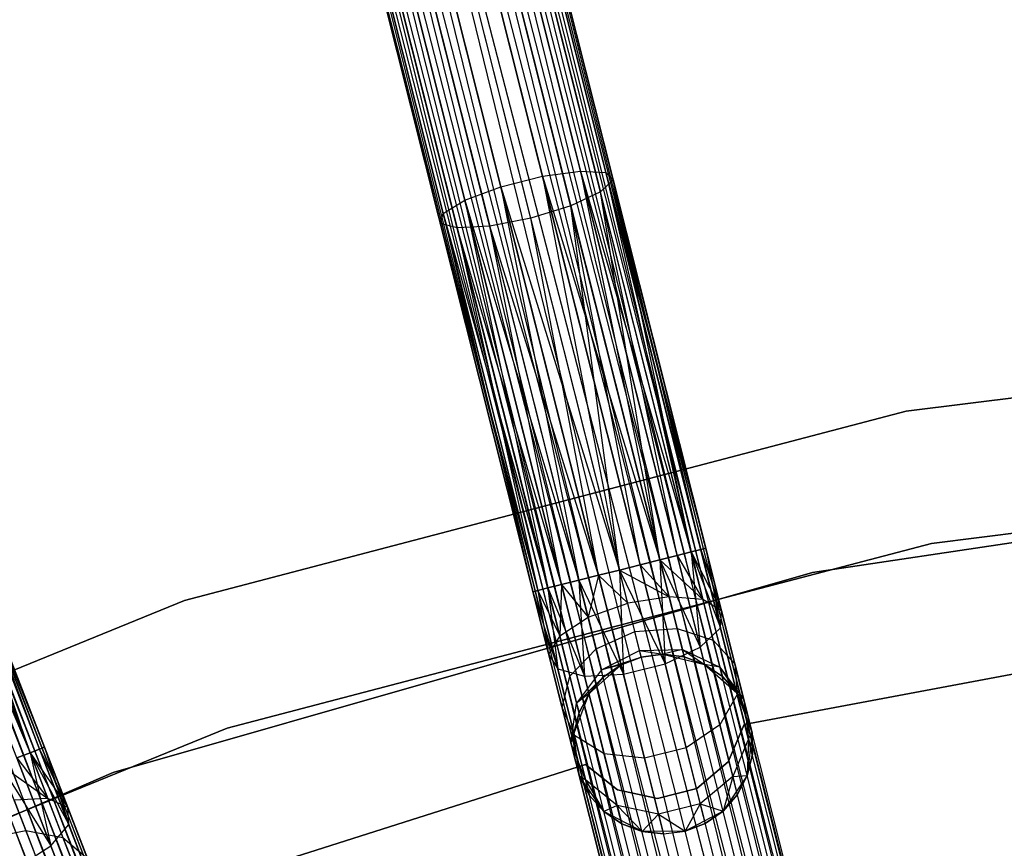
# Model space of a CAD drawing. Extents: x -102 to 101, y -101 to 102.
# Tile 118 of 256: x -23 to -12, y 57 to 67. Entities that reach past the tile are written whole.
import ezdxf

# ---------------------------------------------------------------- set-up
doc = ezdxf.new("R2010")
doc.units = 0
doc.header["$LTSCALE"] = 25.4
doc.layers.get('0').update_dxf_attribs({"linetype": 'CONTINUOUS'})

# ---------------------------------------------------------------- blocks, each defined once
blk = doc.blocks.new('NL2500012268_STL')
at = {"color": 0}
for p, q in [((83.758, 78.403, 326.932), (92.721, 42.112, 326.751)), ((92.985, 42.178, 327.145), (83.758, 78.403, 326.932)), ((92.985, 42.178, 327.145), (83.758, 78.403, 326.932)), ((92.876, 42.151, 326.932), (83.758, 78.403, 326.932)), ((92.876, 42.151, 326.932), (83.758, 78.403, 326.932)), ((83.758, 78.403, 326.932), (92.721, 42.112, 326.751)), ((83.867, 78.43, 327.855), (93.041, 42.192, 327.621)), ((92.876, 42.151, 328.068), (83.867, 78.43, 327.855)), ((92.876, 42.151, 328.068), (83.867, 78.43, 327.855)), ((92.985, 42.178, 327.855), (83.867, 78.43, 327.855)), ((92.985, 42.178, 327.855), (83.867, 78.43, 327.855)), ((83.867, 78.43, 327.855), (93.041, 42.192, 327.621)), ((93.041, 42.192, 327.379), (83.923, 78.444, 327.379)), ((93.041, 42.192, 327.621), (83.923, 78.444, 327.379)), ((83.923, 78.444, 327.379), (92.985, 42.178, 327.145)), ((93.041, 42.192, 327.621), (83.923, 78.444, 327.379)), ((93.041, 42.192, 327.379), (83.923, 78.444, 327.379)), ((83.923, 78.444, 327.379), (92.985, 42.178, 327.145)), ((83.411, 78.316, 326.615), (92.31, 42.009, 326.529)), ((92.721, 42.112, 326.751), (83.411, 78.316, 326.615)), ((92.721, 42.112, 326.751), (83.411, 78.316, 326.615)), ((92.528, 42.064, 326.615), (83.411, 78.316, 326.615)), ((92.528, 42.064, 326.615), (83.411, 78.316, 326.615)), ((83.411, 78.316, 326.615), (92.31, 42.009, 326.529)), ((83.603, 78.364, 328.249), (92.876, 42.151, 328.068)), ((92.528, 42.064, 328.385), (83.603, 78.364, 328.249)), ((92.528, 42.064, 328.385), (83.603, 78.364, 328.249)), ((92.721, 42.112, 328.249), (83.603, 78.364, 328.249)), ((92.721, 42.112, 328.249), (83.603, 78.364, 328.249)), ((83.603, 78.364, 328.249), (92.876, 42.151, 328.068)), ((92.31, 42.009, 326.529), (82.96, 78.202, 326.5)), ((92.078, 41.95, 328.5), (82.96, 78.202, 328.5)), ((92.078, 41.95, 328.5), (82.96, 78.202, 328.5)), ((92.078, 41.95, 326.5), (82.96, 78.202, 326.5)), ((92.31, 42.009, 326.529), (82.96, 78.202, 326.5)), ((92.078, 41.95, 326.5), (82.96, 78.202, 326.5)), ((91.846, 41.892, 326.529), (82.96, 78.202, 326.5)), ((91.846, 41.892, 326.529), (82.96, 78.202, 326.5)), ((83.192, 78.261, 328.471), (92.528, 42.064, 328.385)), ((92.31, 42.009, 328.471), (83.192, 78.261, 328.471)), ((92.31, 42.009, 328.471), (83.192, 78.261, 328.471)), ((83.192, 78.261, 328.471), (92.528, 42.064, 328.385)), ((82.509, 78.089, 326.615), (91.435, 41.789, 326.751)), ((91.846, 41.892, 326.529), (82.509, 78.089, 326.615)), ((91.846, 41.892, 326.529), (82.509, 78.089, 326.615)), ((91.627, 41.837, 326.615), (82.509, 78.089, 326.615)), ((91.627, 41.837, 326.615), (82.509, 78.089, 326.615)), ((82.509, 78.089, 326.615), (91.435, 41.789, 326.751)), ((91.627, 41.837, 328.385), (82.728, 78.144, 328.471)), ((91.627, 41.837, 328.385), (82.728, 78.144, 328.471)), ((91.846, 41.892, 328.471), (82.728, 78.144, 328.471)), ((91.846, 41.892, 328.471), (82.728, 78.144, 328.471)), ((81.997, 77.96, 327.379), (91.115, 41.708, 327.621)), ((91.115, 41.708, 327.379), (81.997, 77.96, 327.379)), ((81.997, 77.96, 327.379), (91.115, 41.708, 327.621)), ((91.171, 41.722, 327.145), (81.997, 77.96, 327.379)), ((91.171, 41.722, 327.145), (81.997, 77.96, 327.379)), ((91.115, 41.708, 327.379), (81.997, 77.96, 327.379)), ((82.053, 77.974, 327.855), (91.28, 41.75, 328.068)), ((91.115, 41.708, 327.621), (82.053, 77.974, 327.855)), ((91.115, 41.708, 327.621), (82.053, 77.974, 327.855)), ((91.171, 41.722, 327.855), (82.053, 77.974, 327.855)), ((91.171, 41.722, 327.855), (82.053, 77.974, 327.855)), ((82.053, 77.974, 327.855), (91.28, 41.75, 328.068)), ((82.162, 78.001, 326.932), (91.171, 41.722, 327.145)), ((91.435, 41.789, 326.751), (82.162, 78.001, 326.932)), ((91.435, 41.789, 326.751), (82.162, 78.001, 326.932)), ((91.28, 41.75, 326.932), (82.162, 78.001, 326.932)), ((91.28, 41.75, 326.932), (82.162, 78.001, 326.932)), ((82.162, 78.001, 326.932), (91.171, 41.722, 327.145)), ((82.317, 78.04, 328.249), (91.627, 41.837, 328.385)), ((91.28, 41.75, 328.068), (82.317, 78.04, 328.249)), ((91.28, 41.75, 328.068), (82.317, 78.04, 328.249)), ((91.435, 41.789, 328.249), (82.317, 78.04, 328.249)), ((91.435, 41.789, 328.249), (82.317, 78.04, 328.249)), ((82.317, 78.04, 328.249), (91.627, 41.837, 328.385)), ((87.928, 40.692, 327.379), (74.424, 75.549, 327.379)), ((87.928, 40.692, 327.621), (74.424, 75.549, 327.379)), ((74.424, 75.549, 327.379), (87.874, 40.671, 327.145)), ((87.928, 40.692, 327.621), (74.424, 75.549, 327.379)), ((87.928, 40.692, 327.379), (74.424, 75.549, 327.379)), ((74.424, 75.549, 327.379), (87.874, 40.671, 327.145)), ((74.266, 75.488, 326.932), (87.62, 40.573, 326.751)), ((87.874, 40.671, 327.145), (74.266, 75.488, 326.932)), ((87.874, 40.671, 327.145), (74.266, 75.488, 326.932)), ((87.769, 40.631, 326.932), (74.266, 75.488, 326.932)), ((87.769, 40.631, 326.932), (74.266, 75.488, 326.932)), ((74.266, 75.488, 326.932), (87.62, 40.573, 326.751)), ((74.37, 75.528, 327.855), (87.928, 40.692, 327.621)), ((87.769, 40.631, 328.068), (74.37, 75.528, 327.855)), ((87.769, 40.631, 328.068), (74.37, 75.528, 327.855)), ((87.874, 40.671, 327.855), (74.37, 75.528, 327.855)), ((87.874, 40.671, 327.855), (74.37, 75.528, 327.855)), ((74.37, 75.528, 327.855), (87.928, 40.692, 327.621)), ((73.932, 75.358, 326.615), (87.225, 40.42, 326.529)), ((87.62, 40.573, 326.751), (73.932, 75.358, 326.615)), ((87.62, 40.573, 326.751), (73.932, 75.358, 326.615)), ((87.435, 40.501, 326.615), (73.932, 75.358, 326.615)), ((87.435, 40.501, 326.615), (73.932, 75.358, 326.615)), ((73.932, 75.358, 326.615), (87.225, 40.42, 326.529)), ((74.117, 75.43, 328.249), (87.769, 40.631, 328.068)), ((87.435, 40.501, 328.385), (74.117, 75.43, 328.249)), ((87.435, 40.501, 328.385), (74.117, 75.43, 328.249)), ((87.62, 40.573, 328.249), (74.117, 75.43, 328.249)), ((87.62, 40.573, 328.249), (74.117, 75.43, 328.249)), ((74.117, 75.43, 328.249), (87.769, 40.631, 328.068)), ((73.722, 75.277, 328.471), (87.435, 40.501, 328.385)), ((73.722, 75.277, 328.471), (87.435, 40.501, 328.385)), ((85.5, 69.086, 28.428), (86.538, 64.956, 27.009)), ((85.5, 69.086, 28.428), (86.538, 64.956, 27.009)), ((85.933, 69.099, 28.63), (86.961, 65.014, 27.227)), ((85.933, 69.099, 28.63), (86.961, 65.014, 27.227)), ((85.036, 68.969, 28.428), (86.074, 64.84, 27.009)), ((85.036, 68.969, 28.428), (86.074, 64.84, 27.009)), ((86.237, 69.007, 28.989), (87.245, 64.999, 27.612)), ((86.237, 69.007, 28.989), (87.245, 64.999, 27.612)), ((84.647, 68.776, 28.63), (85.675, 64.69, 27.227)), ((84.647, 68.776, 28.63), (85.675, 64.69, 27.227)), ((86.341, 68.829, 29.421), (87.326, 64.915, 28.076)), ((86.341, 68.829, 29.421), (87.326, 64.915, 28.076)), ((84.423, 68.551, 28.989), (85.431, 64.543, 27.612)), ((84.423, 68.551, 28.989), (85.431, 64.543, 27.612)), ((86.222, 68.607, 29.828), (87.184, 64.781, 28.513)), ((86.222, 68.607, 29.828), (87.184, 64.781, 28.513)), ((84.416, 68.345, 29.421), (85.4, 64.431, 28.076)), ((84.416, 68.345, 29.421), (85.4, 64.431, 28.076)), ((85.907, 68.392, 30.116), (86.853, 64.628, 28.823)), ((85.907, 68.392, 30.116), (86.853, 64.628, 28.823)), ((84.626, 68.206, 29.828), (85.588, 64.38, 28.513)), ((84.626, 68.206, 29.828), (85.588, 64.38, 28.513)), ((86.409, 64.491, 28.935), (85.468, 68.232, 30.221)), ((86.409, 64.491, 28.935), (85.468, 68.232, 30.221)), ((85.005, 68.165, 30.116), (85.952, 64.401, 28.823)), ((85.005, 68.165, 30.116), (85.952, 64.401, 28.823)), ((86.074, 64.84, 27.009), (86.538, 64.956, 27.009)), ((86.074, 64.84, 27.009), (86.538, 64.956, 27.009)), ((86.538, 64.956, 27.009), (86.961, 65.014, 27.227)), ((86.538, 64.956, 27.009), (86.961, 65.014, 27.227)), ((86.538, 64.956, 27.009), (87.395, 60.57, 26.5)), ((86.538, 64.956, 27.009), (87.395, 60.57, 26.5)), ((86.538, 64.956, 27.009), (87.627, 60.629, 26.529)), ((86.538, 64.956, 27.009), (87.627, 60.629, 26.529)), ((86.538, 64.956, 27.009), (87.845, 60.684, 26.615)), ((86.538, 64.956, 27.009), (87.845, 60.684, 26.615)), ((86.961, 65.014, 27.227), (87.845, 60.684, 26.615)), ((86.961, 65.014, 27.227), (87.845, 60.684, 26.615)), ((86.961, 65.014, 27.227), (88.038, 60.732, 26.751)), ((86.961, 65.014, 27.227), (88.038, 60.732, 26.751)), ((86.961, 65.014, 27.227), (88.193, 60.771, 26.932)), ((86.961, 65.014, 27.227), (88.193, 60.771, 26.932)), ((86.961, 65.014, 27.227), (87.245, 64.999, 27.612)), ((86.961, 65.014, 27.227), (87.245, 64.999, 27.612)), ((87.326, 64.915, 28.076), (87.184, 64.781, 28.513)), ((87.326, 64.915, 28.076), (87.184, 64.781, 28.513)), ((87.245, 64.999, 27.612), (88.193, 60.771, 26.932)), ((87.245, 64.999, 27.612), (88.193, 60.771, 26.932)), ((87.245, 64.999, 27.612), (88.301, 60.798, 27.145)), ((87.245, 64.999, 27.612), (88.301, 60.798, 27.145)), ((87.245, 64.999, 27.612), (88.357, 60.812, 27.379)), ((87.245, 64.999, 27.612), (88.357, 60.812, 27.379)), ((87.245, 64.999, 27.612), (87.326, 64.915, 28.076)), ((87.245, 64.999, 27.612), (87.326, 64.915, 28.076)), ((87.326, 64.915, 28.076), (88.357, 60.812, 27.379)), ((87.326, 64.915, 28.076), (88.357, 60.812, 27.621)), ((87.326, 64.915, 28.076), (88.357, 60.812, 27.379)), ((88.193, 60.771, 28.068), (87.326, 64.915, 28.076)), ((88.193, 60.771, 28.068), (87.326, 64.915, 28.076)), ((88.301, 60.798, 27.855), (87.326, 64.915, 28.076)), ((88.301, 60.798, 27.855), (87.326, 64.915, 28.076)), ((87.326, 64.915, 28.076), (88.357, 60.812, 27.621)), ((85.675, 64.69, 27.227), (86.074, 64.84, 27.009)), ((85.675, 64.69, 27.227), (86.074, 64.84, 27.009)), ((86.074, 64.84, 27.009), (86.944, 60.457, 26.615)), ((86.074, 64.84, 27.009), (86.944, 60.457, 26.615)), ((86.074, 64.84, 27.009), (87.163, 60.512, 26.529)), ((86.074, 64.84, 27.009), (87.163, 60.512, 26.529)), ((86.074, 64.84, 27.009), (87.395, 60.57, 26.5)), ((86.074, 64.84, 27.009), (87.395, 60.57, 26.5)), ((87.184, 64.781, 28.513), (86.853, 64.628, 28.823)), ((87.184, 64.781, 28.513), (86.853, 64.628, 28.823)), ((87.845, 60.684, 28.385), (87.184, 64.781, 28.513)), ((88.038, 60.732, 28.249), (87.184, 64.781, 28.513)), ((87.845, 60.684, 28.385), (87.184, 64.781, 28.513)), ((88.038, 60.732, 28.249), (87.184, 64.781, 28.513)), ((88.193, 60.771, 28.068), (87.184, 64.781, 28.513)), ((88.193, 60.771, 28.068), (87.184, 64.781, 28.513)), ((85.431, 64.543, 27.612), (85.675, 64.69, 27.227)), ((85.431, 64.543, 27.612), (85.675, 64.69, 27.227)), ((85.675, 64.69, 27.227), (86.597, 60.37, 26.932)), ((85.675, 64.69, 27.227), (86.597, 60.37, 26.932)), ((85.675, 64.69, 27.227), (86.752, 60.409, 26.751)), ((85.675, 64.69, 27.227), (86.752, 60.409, 26.751)), ((85.675, 64.69, 27.227), (86.944, 60.457, 26.615)), ((85.675, 64.69, 27.227), (86.944, 60.457, 26.615)), ((86.853, 64.628, 28.823), (86.409, 64.491, 28.935)), ((86.853, 64.628, 28.823), (86.409, 64.491, 28.935)), ((86.853, 64.628, 28.823), (87.845, 60.684, 28.385)), ((87.395, 60.57, 28.5), (86.853, 64.628, 28.823)), ((87.395, 60.57, 28.5), (86.853, 64.628, 28.823)), ((87.627, 60.629, 28.471), (86.853, 64.628, 28.823)), ((87.627, 60.629, 28.471), (86.853, 64.628, 28.823)), ((86.853, 64.628, 28.823), (87.845, 60.684, 28.385)), ((85.4, 64.431, 28.076), (85.431, 64.543, 27.612)), ((85.4, 64.431, 28.076), (85.431, 64.543, 27.612)), ((85.431, 64.543, 27.612), (86.432, 60.328, 27.379)), ((85.431, 64.543, 27.612), (86.432, 60.328, 27.379)), ((85.431, 64.543, 27.612), (86.488, 60.342, 27.145)), ((85.431, 64.543, 27.612), (86.488, 60.342, 27.145)), ((85.431, 64.543, 27.612), (86.597, 60.37, 26.932)), ((85.431, 64.543, 27.612), (86.597, 60.37, 26.932)), ((86.409, 64.491, 28.935), (85.952, 64.401, 28.823)), ((86.409, 64.491, 28.935), (85.952, 64.401, 28.823)), ((87.163, 60.512, 28.471), (86.409, 64.491, 28.935)), ((87.163, 60.512, 28.471), (86.409, 64.491, 28.935)), ((87.395, 60.57, 28.5), (86.409, 64.491, 28.935)), ((87.395, 60.57, 28.5), (86.409, 64.491, 28.935)), ((85.588, 64.38, 28.513), (85.4, 64.431, 28.076)), ((85.4, 64.431, 28.076), (86.488, 60.342, 27.855)), ((85.4, 64.431, 28.076), (86.488, 60.342, 27.855)), ((85.4, 64.431, 28.076), (86.432, 60.328, 27.621)), ((85.4, 64.431, 28.076), (86.432, 60.328, 27.379)), ((85.4, 64.431, 28.076), (86.432, 60.328, 27.621)), ((85.4, 64.431, 28.076), (86.432, 60.328, 27.379)), ((85.588, 64.38, 28.513), (85.4, 64.431, 28.076)), ((85.952, 64.401, 28.823), (85.588, 64.38, 28.513)), ((85.952, 64.401, 28.823), (85.588, 64.38, 28.513)), ((85.588, 64.38, 28.513), (86.597, 60.37, 28.068)), ((86.752, 60.409, 28.249), (85.588, 64.38, 28.513)), ((86.752, 60.409, 28.249), (85.588, 64.38, 28.513)), ((85.588, 64.38, 28.513), (86.597, 60.37, 28.068)), ((85.588, 64.38, 28.513), (86.488, 60.342, 27.855)), ((85.588, 64.38, 28.513), (86.488, 60.342, 27.855)), ((86.752, 60.409, 28.249), (85.952, 64.401, 28.823)), ((86.944, 60.457, 28.385), (85.952, 64.401, 28.823)), ((86.752, 60.409, 28.249), (85.952, 64.401, 28.823)), ((86.944, 60.457, 28.385), (85.952, 64.401, 28.823)), ((87.163, 60.512, 28.471), (85.952, 64.401, 28.823)), ((87.163, 60.512, 28.471), (85.952, 64.401, 28.823)), ((98.828, 63.379, 26.5), (90.587, 62.338, 26.5)), ((90.587, 62.338, 17), (98.828, 63.379, 17)), ((98.828, 63.379, 26.5), (90.587, 62.338, 26.5)), ((90.587, 62.338, 17), (98.828, 63.379, 17)), ((79.373, 62.613, 27.612), (80.834, 58.534, 26.932)), ((79.373, 62.613, 27.612), (80.834, 58.534, 26.932)), ((79.373, 62.613, 27.612), (80.938, 58.575, 27.145)), ((79.373, 62.613, 27.612), (80.938, 58.575, 27.145)), ((79.373, 62.613, 27.612), (80.992, 58.596, 27.379)), ((79.373, 62.613, 27.612), (80.992, 58.596, 27.379)), ((79.09, 62.593, 27.227), (80.834, 58.534, 26.932)), ((79.09, 62.593, 27.227), (80.834, 58.534, 26.932)), ((79.464, 62.54, 28.076), (80.992, 58.596, 27.379)), ((79.464, 62.54, 28.076), (80.992, 58.596, 27.621)), ((79.464, 62.54, 28.076), (80.992, 58.596, 27.379)), ((80.834, 58.534, 28.068), (79.464, 62.54, 28.076)), ((80.834, 58.534, 28.068), (79.464, 62.54, 28.076)), ((80.938, 58.575, 27.855), (79.464, 62.54, 28.076)), ((80.938, 58.575, 27.855), (79.464, 62.54, 28.076)), ((79.464, 62.54, 28.076), (80.992, 58.596, 27.621)), ((80.834, 58.534, 28.068), (79.34, 62.39, 28.513)), ((80.834, 58.534, 28.068), (79.34, 62.39, 28.513)), ((90.587, 62.338, 26.5), (82.553, 60.231, 26.5)), ((82.553, 60.231, 17), (90.587, 62.338, 17)), ((90.587, 62.338, 26.5), (82.553, 60.231, 26.5)), ((82.553, 60.231, 17), (90.587, 62.338, 17)), ((90.587, 62.338, 26.5), (90.587, 62.338, 17)), ((90.587, 62.338, 26.5), (90.587, 62.338, 17)), ((90.872, 60.866, 26.5), (98.918, 61.882, 26.5)), ((98.918, 61.882, 17), (90.872, 60.866, 17)), ((98.918, 61.882, 17), (90.872, 60.866, 17)), ((90.872, 60.866, 26.5), (98.918, 61.882, 26.5)), ((97.563, 61.735, 19), (89.547, 60.543, 19)), ((89.547, 60.543, 20), (97.563, 61.735, 20)), ((97.563, 61.735, 19), (89.547, 60.543, 19)), ((89.547, 60.543, 20), (97.563, 61.735, 20)), ((83.028, 58.808, 26.5), (90.872, 60.866, 26.5)), ((90.872, 60.866, 17), (83.028, 58.808, 17)), ((90.872, 60.866, 17), (83.028, 58.808, 17)), ((83.028, 58.808, 26.5), (90.872, 60.866, 26.5)), ((90.872, 60.866, 17), (90.872, 60.866, 26.5)), ((90.872, 60.866, 17), (90.872, 60.866, 26.5)), ((88.193, 60.771, 26.932), (88.038, 60.732, 26.751)), ((88.038, 60.732, 28.249), (88.193, 60.771, 28.068)), ((88.193, 60.771, 26.932), (88.038, 60.732, 26.751)), ((88.038, 60.732, 28.249), (88.193, 60.771, 28.068)), ((88.301, 60.798, 27.145), (88.193, 60.771, 26.932)), ((88.193, 60.771, 28.068), (88.301, 60.798, 27.855)), ((88.301, 60.798, 27.145), (88.193, 60.771, 26.932)), ((88.193, 60.771, 28.068), (88.301, 60.798, 27.855)), ((88.193, 60.771, 26.932), (88.326, 60.24, 26.823)), ((88.193, 60.771, 26.932), (88.326, 60.24, 26.823)), ((88.193, 60.771, 26.932), (88.533, 60.115, 27.236)), ((88.193, 60.771, 26.932), (88.533, 60.115, 27.236)), ((88.193, 60.771, 28.068), (88.521, 59.925, 27.675)), ((88.193, 60.771, 28.068), (88.521, 59.925, 27.675)), ((88.193, 60.771, 28.068), (88.294, 59.712, 28.039)), ((88.193, 60.771, 28.068), (88.294, 59.712, 28.039)), ((88.357, 60.812, 27.379), (88.301, 60.798, 27.145)), ((88.301, 60.798, 27.855), (88.357, 60.812, 27.621)), ((88.357, 60.812, 27.379), (88.301, 60.798, 27.145)), ((88.301, 60.798, 27.855), (88.357, 60.812, 27.621)), ((88.301, 60.798, 27.145), (88.533, 60.115, 27.236)), ((88.301, 60.798, 27.145), (88.533, 60.115, 27.236)), ((88.301, 60.798, 27.855), (88.521, 59.925, 27.675)), ((88.301, 60.798, 27.855), (88.521, 59.925, 27.675)), ((88.357, 60.812, 27.621), (88.533, 60.115, 27.236)), ((88.357, 60.812, 27.379), (88.533, 60.115, 27.236)), ((88.357, 60.812, 27.379), (88.533, 60.115, 27.236)), ((88.357, 60.812, 27.621), (88.533, 60.115, 27.236)), ((88.357, 60.812, 27.621), (88.521, 59.925, 27.675)), ((88.357, 60.812, 27.621), (88.521, 59.925, 27.675)), ((87.845, 60.684, 26.615), (87.627, 60.629, 26.529)), ((87.627, 60.629, 28.471), (87.845, 60.684, 28.385)), ((87.845, 60.684, 26.615), (87.627, 60.629, 26.529)), ((87.627, 60.629, 28.471), (87.845, 60.684, 28.385)), ((88.038, 60.732, 26.751), (87.845, 60.684, 26.615)), ((87.845, 60.684, 28.385), (88.038, 60.732, 28.249)), ((88.038, 60.732, 26.751), (87.845, 60.684, 26.615)), ((87.845, 60.684, 28.385), (88.038, 60.732, 28.249)), ((87.845, 60.684, 26.615), (87.949, 60.27, 26.53)), ((87.845, 60.684, 26.615), (87.949, 60.27, 26.53)), ((87.845, 60.684, 26.615), (88.326, 60.24, 26.823)), ((87.845, 60.684, 26.615), (88.326, 60.24, 26.823)), ((87.845, 60.684, 28.385), (88.294, 59.712, 28.039)), ((87.845, 60.684, 28.385), (88.294, 59.712, 28.039)), ((87.845, 60.684, 28.385), (87.904, 59.526, 28.245)), ((87.845, 60.684, 28.385), (87.904, 59.526, 28.245)), ((88.038, 60.732, 26.751), (88.326, 60.24, 26.823)), ((88.038, 60.732, 26.751), (88.326, 60.24, 26.823)), ((88.038, 60.732, 28.249), (88.294, 59.712, 28.039)), ((88.038, 60.732, 28.249), (88.294, 59.712, 28.039)), ((89.547, 60.543, 19), (81.756, 58.316, 19)), ((81.756, 58.316, 20), (89.547, 60.543, 20)), ((89.547, 60.543, 19), (81.756, 58.316, 19)), ((81.756, 58.316, 20), (89.547, 60.543, 20)), ((87.395, 60.57, 26.5), (87.163, 60.512, 26.529)), ((87.163, 60.512, 28.471), (87.395, 60.57, 28.5)), ((87.163, 60.512, 28.471), (87.395, 60.57, 28.5)), ((87.395, 60.57, 26.5), (87.163, 60.512, 26.529)), ((87.627, 60.629, 26.529), (87.395, 60.57, 26.5)), ((87.395, 60.57, 28.5), (87.627, 60.629, 28.471)), ((87.627, 60.629, 26.529), (87.395, 60.57, 26.5)), ((87.395, 60.57, 28.5), (87.627, 60.629, 28.471)), ((87.488, 60.199, 26.424), (87.395, 60.57, 26.5)), ((87.395, 60.57, 26.5), (87.949, 60.27, 26.53)), ((87.395, 60.57, 26.5), (87.949, 60.27, 26.53)), ((87.395, 60.57, 28.5), (87.904, 59.526, 28.245)), ((87.395, 60.57, 28.5), (87.904, 59.526, 28.245)), ((87.395, 60.57, 28.5), (87.44, 59.409, 28.245)), ((87.395, 60.57, 28.5), (87.44, 59.409, 28.245)), ((87.488, 60.199, 26.424), (87.395, 60.57, 26.5)), ((87.627, 60.629, 26.529), (87.949, 60.27, 26.53)), ((87.627, 60.629, 26.529), (87.949, 60.27, 26.53)), ((87.627, 60.629, 28.471), (87.904, 59.526, 28.245)), ((87.627, 60.629, 28.471), (87.904, 59.526, 28.245)), ((89.547, 60.543, 19), (89.547, 60.543, 20)), ((89.547, 60.543, 19), (89.547, 60.543, 20)), ((86.944, 60.457, 26.615), (86.752, 60.409, 26.751)), ((86.752, 60.409, 28.249), (86.944, 60.457, 28.385)), ((86.752, 60.409, 28.249), (86.944, 60.457, 28.385)), ((86.944, 60.457, 26.615), (86.752, 60.409, 26.751)), ((87.163, 60.512, 26.529), (86.944, 60.457, 26.615)), ((86.944, 60.457, 28.385), (87.163, 60.512, 28.471)), ((86.944, 60.457, 28.385), (87.163, 60.512, 28.471)), ((87.163, 60.512, 26.529), (86.944, 60.457, 26.615)), ((86.944, 60.457, 28.385), (87.44, 59.409, 28.245)), ((86.944, 60.457, 28.385), (87.44, 59.409, 28.245)), ((86.944, 60.457, 28.385), (87.008, 59.389, 28.039)), ((86.944, 60.457, 28.385), (87.008, 59.389, 28.039)), ((86.944, 60.457, 26.615), (87.048, 60.043, 26.53)), ((86.944, 60.457, 26.615), (87.048, 60.043, 26.53)), ((87.163, 60.512, 26.529), (87.048, 60.043, 26.53)), ((87.163, 60.512, 26.529), (87.048, 60.043, 26.53)), ((87.163, 60.512, 28.471), (87.44, 59.409, 28.245)), ((87.163, 60.512, 28.471), (87.44, 59.409, 28.245)), ((87.163, 60.512, 26.529), (87.488, 60.199, 26.424)), ((87.163, 60.512, 26.529), (87.488, 60.199, 26.424)), ((86.432, 60.328, 27.621), (86.488, 60.342, 27.855)), ((86.488, 60.342, 27.145), (86.432, 60.328, 27.379)), ((86.432, 60.328, 27.621), (86.488, 60.342, 27.855)), ((86.488, 60.342, 27.145), (86.432, 60.328, 27.379)), ((86.432, 60.328, 27.379), (86.607, 59.631, 27.236)), ((86.432, 60.328, 27.621), (86.607, 59.631, 27.236)), ((86.432, 60.328, 27.621), (86.708, 59.468, 27.675)), ((86.432, 60.328, 27.621), (86.708, 59.468, 27.675)), ((86.432, 60.328, 27.621), (86.607, 59.631, 27.236)), ((86.432, 60.328, 27.379), (86.607, 59.631, 27.236)), ((86.488, 60.342, 27.855), (86.597, 60.37, 28.068)), ((86.597, 60.37, 26.932), (86.488, 60.342, 27.145)), ((86.488, 60.342, 27.855), (86.597, 60.37, 28.068)), ((86.597, 60.37, 26.932), (86.488, 60.342, 27.145)), ((86.488, 60.342, 27.855), (86.708, 59.468, 27.675)), ((86.488, 60.342, 27.855), (86.708, 59.468, 27.675)), ((86.488, 60.342, 27.145), (86.607, 59.631, 27.236)), ((86.488, 60.342, 27.145), (86.607, 59.631, 27.236)), ((86.488, 60.342, 27.145), (86.73, 59.838, 26.823)), ((86.488, 60.342, 27.145), (86.73, 59.838, 26.823)), ((86.597, 60.37, 28.068), (86.752, 60.409, 28.249)), ((86.752, 60.409, 26.751), (86.597, 60.37, 26.932)), ((86.597, 60.37, 28.068), (86.752, 60.409, 28.249)), ((86.752, 60.409, 26.751), (86.597, 60.37, 26.932)), ((86.597, 60.37, 28.068), (87.008, 59.389, 28.039)), ((86.597, 60.37, 28.068), (87.008, 59.389, 28.039)), ((86.597, 60.37, 28.068), (86.708, 59.468, 27.675)), ((86.597, 60.37, 28.068), (86.708, 59.468, 27.675)), ((86.597, 60.37, 26.932), (86.73, 59.838, 26.823)), ((86.597, 60.37, 26.932), (86.73, 59.838, 26.823)), ((86.752, 60.409, 26.751), (86.73, 59.838, 26.823)), ((86.752, 60.409, 26.751), (86.73, 59.838, 26.823)), ((86.752, 60.409, 28.249), (87.008, 59.389, 28.039)), ((86.752, 60.409, 28.249), (87.008, 59.389, 28.039)), ((86.752, 60.409, 26.751), (87.048, 60.043, 26.53)), ((86.752, 60.409, 26.751), (87.048, 60.043, 26.53)), ((82.553, 60.231, 26.5), (74.862, 57.093, 26.5)), ((74.862, 57.093, 17), (82.553, 60.231, 17)), ((82.553, 60.231, 26.5), (74.862, 57.093, 26.5)), ((74.862, 57.093, 17), (82.553, 60.231, 17)), ((82.553, 60.231, 26.5), (82.553, 60.231, 17)), ((82.553, 60.231, 26.5), (82.553, 60.231, 17)), ((87.048, 60.043, 26.53), (87.488, 60.199, 26.424)), ((87.048, 60.043, 26.53), (87.488, 60.199, 26.424)), ((87.949, 60.27, 26.53), (87.488, 60.199, 26.424)), ((87.949, 60.27, 26.53), (87.488, 60.199, 26.424)), ((87.567, 59.885, 26.207), (87.488, 60.199, 26.424)), ((87.567, 59.885, 26.207), (87.488, 60.199, 26.424)), ((88.326, 60.24, 26.823), (87.949, 60.27, 26.53)), ((87.949, 60.27, 26.53), (88.038, 59.919, 26.288)), ((87.949, 60.27, 26.53), (88.038, 59.919, 26.288)), ((88.326, 60.24, 26.823), (87.949, 60.27, 26.53)), ((88.533, 60.115, 27.236), (88.326, 60.24, 26.823)), ((88.326, 60.24, 26.823), (88.44, 59.789, 26.513)), ((88.326, 60.24, 26.823), (88.44, 59.789, 26.513)), ((88.533, 60.115, 27.236), (88.326, 60.24, 26.823)), ((88.521, 59.925, 27.675), (88.533, 60.115, 27.236)), ((88.521, 59.925, 27.675), (88.533, 60.115, 27.236)), ((88.533, 60.115, 27.236), (88.682, 59.524, 26.829)), ((88.533, 60.115, 27.236), (88.682, 59.524, 26.829)), ((86.73, 59.838, 26.823), (87.048, 60.043, 26.53)), ((86.73, 59.838, 26.823), (87.048, 60.043, 26.53)), ((87.048, 60.043, 26.53), (87.136, 59.693, 26.288)), ((87.048, 60.043, 26.53), (87.136, 59.693, 26.288)), ((87.136, 59.693, 26.288), (87.567, 59.885, 26.207)), ((87.136, 59.693, 26.288), (87.567, 59.885, 26.207)), ((87.567, 59.885, 26.207), (88.038, 59.919, 26.288)), ((87.567, 59.885, 26.207), (88.038, 59.919, 26.288)), ((87.62, 59.674, 25.883), (87.567, 59.885, 26.207)), ((87.62, 59.674, 25.883), (87.567, 59.885, 26.207)), ((88.038, 59.919, 26.288), (88.096, 59.685, 25.927)), ((88.038, 59.919, 26.288), (88.096, 59.685, 25.927)), ((88.038, 59.919, 26.288), (88.44, 59.789, 26.513)), ((88.038, 59.919, 26.288), (88.44, 59.789, 26.513)), ((88.294, 59.712, 28.039), (88.521, 59.925, 27.675)), ((88.294, 59.712, 28.039), (88.521, 59.925, 27.675)), ((88.521, 59.925, 27.675), (88.708, 59.184, 27.165)), ((88.521, 59.925, 27.675), (88.708, 59.184, 27.165)), ((88.785, 58.85, 23), (94.312, 59.883, 23)), ((94.312, 59.883, 21), (88.785, 58.85, 21)), ((94.312, 59.883, 21), (88.785, 58.85, 21)), ((88.785, 58.85, 23), (94.312, 59.883, 23)), ((86.73, 59.838, 26.823), (86.607, 59.631, 27.236)), ((86.73, 59.838, 26.823), (86.607, 59.631, 27.236)), ((86.73, 59.838, 26.823), (86.843, 59.388, 26.513)), ((86.73, 59.838, 26.823), (86.843, 59.388, 26.513)), ((88.44, 59.789, 26.513), (88.515, 59.488, 26.048)), ((88.44, 59.789, 26.513), (88.515, 59.488, 26.048)), ((88.44, 59.789, 26.513), (88.682, 59.524, 26.829)), ((88.44, 59.789, 26.513), (88.682, 59.524, 26.829)), ((86.843, 59.388, 26.513), (87.136, 59.693, 26.288)), ((86.843, 59.388, 26.513), (87.136, 59.693, 26.288)), ((87.136, 59.693, 26.288), (87.195, 59.458, 25.927)), ((87.136, 59.693, 26.288), (87.195, 59.458, 25.927)), ((87.195, 59.458, 25.927), (87.62, 59.674, 25.883)), ((87.195, 59.458, 25.927), (87.62, 59.674, 25.883)), ((87.62, 59.674, 25.883), (88.096, 59.685, 25.927)), ((87.62, 59.674, 25.883), (88.096, 59.685, 25.927)), ((87.639, 59.601, 25.5), (87.62, 59.674, 25.883)), ((87.62, 59.674, 25.883), (87.878, 59.631, 25.5)), ((87.62, 59.674, 25.883), (87.878, 59.631, 25.5)), ((87.639, 59.601, 25.5), (87.62, 59.674, 25.883)), ((88.096, 59.685, 25.927), (87.878, 59.631, 25.5)), ((88.096, 59.685, 25.927), (87.878, 59.631, 25.5)), ((87.904, 59.526, 28.245), (88.294, 59.712, 28.039)), ((87.904, 59.526, 28.245), (88.294, 59.712, 28.039)), ((88.096, 59.685, 25.927), (88.117, 59.603, 25.5)), ((88.096, 59.685, 25.927), (88.117, 59.603, 25.5)), ((88.096, 59.685, 25.927), (88.343, 59.518, 25.5)), ((88.096, 59.685, 25.927), (88.343, 59.518, 25.5)), ((88.096, 59.685, 25.927), (88.515, 59.488, 26.048)), ((88.096, 59.685, 25.927), (88.515, 59.488, 26.048)), ((88.294, 59.712, 28.039), (88.512, 58.847, 27.443)), ((88.294, 59.712, 28.039), (88.512, 58.847, 27.443)), ((86.607, 59.631, 27.236), (86.708, 59.468, 27.675)), ((86.607, 59.631, 27.236), (86.708, 59.468, 27.675)), ((86.607, 59.631, 27.236), (86.756, 59.039, 26.829)), ((86.607, 59.631, 27.236), (86.756, 59.039, 26.829)), ((87.195, 59.458, 25.927), (87.639, 59.601, 25.5)), ((87.195, 59.458, 25.927), (87.639, 59.601, 25.5)), ((87.414, 59.514, 21), (87.639, 59.601, 21)), ((87.639, 59.601, 25.5), (87.414, 59.514, 25.5)), ((87.639, 59.601, 25.5), (87.414, 59.514, 25.5)), ((87.414, 59.514, 21), (87.639, 59.601, 21)), ((87.639, 59.601, 21), (87.878, 59.631, 21)), ((87.878, 59.631, 25.5), (87.639, 59.601, 25.5)), ((87.878, 59.631, 25.5), (87.639, 59.601, 25.5)), ((87.639, 59.601, 21), (87.878, 59.631, 21)), ((87.639, 59.601, 25.5), (87.639, 59.601, 21)), ((87.639, 59.601, 25.5), (87.639, 59.601, 21)), ((87.878, 59.631, 21), (88.343, 59.518, 21)), ((88.117, 59.603, 25.5), (87.878, 59.631, 25.5)), ((87.878, 59.631, 21), (88.117, 59.603, 25.5)), ((87.878, 59.631, 21), (88.343, 59.518, 21)), ((87.878, 59.631, 25.5), (87.878, 59.631, 21)), ((87.878, 59.631, 25.5), (87.878, 59.631, 21)), ((88.117, 59.603, 25.5), (87.878, 59.631, 25.5)), ((87.878, 59.631, 21), (88.117, 59.603, 25.5)), ((88.343, 59.518, 25.5), (88.117, 59.603, 25.5)), ((88.117, 59.603, 25.5), (88.343, 59.518, 21)), ((88.117, 59.603, 25.5), (88.343, 59.518, 21)), ((88.343, 59.518, 25.5), (88.117, 59.603, 25.5)), ((86.708, 59.468, 27.675), (87.008, 59.389, 28.039)), ((86.708, 59.468, 27.675), (87.008, 59.389, 28.039)), ((86.708, 59.468, 27.675), (86.894, 58.728, 27.165)), ((86.708, 59.468, 27.675), (86.894, 58.728, 27.165)), ((87.195, 59.458, 25.927), (86.919, 59.087, 26.048)), ((87.195, 59.458, 25.927), (86.919, 59.087, 26.048)), ((87.057, 59.195, 21), (87.414, 59.514, 21)), ((87.057, 59.195, 21), (87.414, 59.514, 21)), ((87.414, 59.514, 25.5), (87.195, 59.458, 25.927)), ((87.414, 59.514, 25.5), (87.195, 59.458, 25.927)), ((87.216, 59.376, 25.5), (87.195, 59.458, 25.927)), ((87.216, 59.376, 25.5), (87.195, 59.458, 25.927)), ((87.414, 59.514, 25.5), (87.216, 59.376, 25.5)), ((87.216, 59.376, 25.5), (87.414, 59.514, 21)), ((87.216, 59.376, 25.5), (87.414, 59.514, 21)), ((87.414, 59.514, 25.5), (87.216, 59.376, 25.5)), ((87.414, 59.514, 25.5), (87.414, 59.514, 21)), ((87.414, 59.514, 25.5), (87.414, 59.514, 21)), ((87.44, 59.409, 28.245), (87.904, 59.526, 28.245)), ((87.44, 59.409, 28.245), (87.904, 59.526, 28.245)), ((87.904, 59.526, 28.245), (88.139, 58.591, 27.601)), ((87.904, 59.526, 28.245), (88.139, 58.591, 27.601)), ((88.343, 59.518, 21), (88.703, 59.203, 21)), ((88.515, 59.488, 26.048), (88.343, 59.518, 25.5)), ((88.515, 59.488, 26.048), (88.343, 59.518, 25.5)), ((88.542, 59.382, 25.5), (88.343, 59.518, 25.5)), ((88.343, 59.518, 21), (88.542, 59.382, 25.5)), ((88.343, 59.518, 21), (88.703, 59.203, 21)), ((88.343, 59.518, 25.5), (88.343, 59.518, 21)), ((88.343, 59.518, 25.5), (88.343, 59.518, 21)), ((88.542, 59.382, 25.5), (88.343, 59.518, 25.5)), ((88.343, 59.518, 21), (88.542, 59.382, 25.5)), ((88.515, 59.488, 26.048), (88.542, 59.382, 25.5)), ((88.515, 59.488, 26.048), (88.542, 59.382, 25.5)), ((88.515, 59.488, 26.048), (88.703, 59.203, 25.5)), ((88.515, 59.488, 26.048), (88.703, 59.203, 25.5)), ((88.515, 59.488, 26.048), (88.781, 59.129, 26.219)), ((88.515, 59.488, 26.048), (88.781, 59.129, 26.219)), ((88.682, 59.524, 26.829), (88.781, 59.129, 26.219)), ((88.682, 59.524, 26.829), (88.781, 59.129, 26.219)), ((88.682, 59.524, 26.829), (88.708, 59.184, 27.165)), ((88.682, 59.524, 26.829), (88.708, 59.184, 27.165)), ((86.756, 59.039, 26.829), (86.843, 59.388, 26.513)), ((86.756, 59.039, 26.829), (86.843, 59.388, 26.513)), ((86.843, 59.388, 26.513), (86.919, 59.087, 26.048)), ((86.843, 59.388, 26.513), (86.919, 59.087, 26.048)), ((87.216, 59.376, 25.5), (86.919, 59.087, 26.048)), ((87.216, 59.376, 25.5), (86.919, 59.087, 26.048)), ((87.008, 59.389, 28.039), (87.44, 59.409, 28.245)), ((87.008, 59.389, 28.039), (87.44, 59.409, 28.245)), ((87.008, 59.389, 28.039), (87.226, 58.524, 27.443)), ((87.008, 59.389, 28.039), (87.226, 58.524, 27.443)), ((87.216, 59.376, 25.5), (87.057, 59.195, 25.5)), ((87.057, 59.195, 21), (87.216, 59.376, 25.5)), ((87.216, 59.376, 25.5), (87.057, 59.195, 25.5)), ((87.057, 59.195, 21), (87.216, 59.376, 25.5)), ((87.44, 59.409, 28.245), (87.675, 58.475, 27.601)), ((87.44, 59.409, 28.245), (87.675, 58.475, 27.601)), ((88.703, 59.203, 25.5), (88.542, 59.382, 25.5)), ((88.542, 59.382, 25.5), (88.703, 59.203, 21)), ((88.542, 59.382, 25.5), (88.703, 59.203, 21)), ((88.703, 59.203, 25.5), (88.542, 59.382, 25.5)), ((86.889, 58.747, 21), (87.057, 59.195, 21)), ((86.889, 58.747, 21), (87.057, 59.195, 21)), ((87.057, 59.195, 25.5), (86.919, 59.087, 26.048)), ((87.057, 59.195, 25.5), (86.919, 59.087, 26.048)), ((87.057, 59.195, 25.5), (86.946, 58.981, 25.5)), ((86.946, 58.981, 25.5), (87.057, 59.195, 21)), ((86.946, 58.981, 25.5), (87.057, 59.195, 21)), ((87.057, 59.195, 25.5), (86.946, 58.981, 25.5)), ((87.057, 59.195, 25.5), (87.057, 59.195, 21)), ((87.057, 59.195, 25.5), (87.057, 59.195, 21)), ((88.708, 59.184, 27.165), (88.512, 58.847, 27.443)), ((88.708, 59.184, 27.165), (88.512, 58.847, 27.443)), ((88.703, 59.203, 21), (88.875, 58.756, 21)), ((88.781, 59.129, 26.219), (88.703, 59.203, 25.5)), ((88.781, 59.129, 26.219), (88.703, 59.203, 25.5)), ((88.816, 58.99, 25.5), (88.703, 59.203, 25.5)), ((88.703, 59.203, 21), (88.816, 58.99, 25.5)), ((88.703, 59.203, 21), (88.875, 58.756, 21)), ((88.703, 59.203, 25.5), (88.703, 59.203, 21)), ((88.703, 59.203, 25.5), (88.703, 59.203, 21)), ((88.816, 58.99, 25.5), (88.703, 59.203, 25.5)), ((88.703, 59.203, 21), (88.816, 58.99, 25.5)), ((88.708, 59.184, 27.165), (88.832, 58.689, 26.401)), ((88.708, 59.184, 27.165), (88.832, 58.689, 26.401)), ((88.781, 59.129, 26.219), (88.816, 58.99, 25.5)), ((88.781, 59.129, 26.219), (88.875, 58.756, 25.5)), ((88.781, 59.129, 26.219), (88.816, 58.99, 25.5)), ((88.781, 59.129, 26.219), (88.875, 58.756, 25.5)), ((88.781, 59.129, 26.219), (88.832, 58.689, 26.401)), ((88.781, 59.129, 26.219), (88.832, 58.689, 26.401)), ((86.894, 58.728, 27.165), (86.756, 59.039, 26.829)), ((86.756, 59.039, 26.829), (86.855, 58.644, 26.219)), ((86.756, 59.039, 26.829), (86.855, 58.644, 26.219)), ((86.894, 58.728, 27.165), (86.756, 59.039, 26.829)), ((86.855, 58.644, 26.219), (86.919, 59.087, 26.048)), ((86.855, 58.644, 26.219), (86.919, 59.087, 26.048)), ((86.919, 59.087, 26.048), (86.946, 58.981, 25.5)), ((86.919, 59.087, 26.048), (86.946, 58.981, 25.5)), ((88.816, 58.99, 25.5), (88.875, 58.756, 21)), ((88.816, 58.99, 25.5), (88.875, 58.756, 21)), ((86.946, 58.981, 25.5), (86.855, 58.644, 26.219)), ((86.946, 58.981, 25.5), (86.855, 58.644, 26.219)), ((86.946, 58.981, 25.5), (86.889, 58.747, 25.5)), ((86.889, 58.747, 21), (86.946, 58.981, 25.5)), ((86.946, 58.981, 25.5), (86.889, 58.747, 25.5)), ((86.889, 58.747, 21), (86.946, 58.981, 25.5)), ((75.519, 55.744, 26.5), (83.028, 58.808, 26.5)), ((83.028, 58.808, 17), (75.519, 55.744, 17)), ((83.028, 58.808, 17), (75.519, 55.744, 17)), ((75.519, 55.744, 26.5), (83.028, 58.808, 26.5)), ((83.028, 58.808, 17), (83.028, 58.808, 26.5)), ((83.028, 58.808, 17), (83.028, 58.808, 26.5)), ((88.512, 58.847, 27.443), (88.139, 58.591, 27.601)), ((88.512, 58.847, 27.443), (88.139, 58.591, 27.601)), ((88.512, 58.847, 27.443), (88.657, 58.269, 26.552)), ((88.512, 58.847, 27.443), (88.657, 58.269, 26.552)), ((88.606, 58.432, 23), (88.785, 58.85, 23)), ((88.785, 58.85, 21), (88.606, 58.432, 21)), ((88.785, 58.85, 21), (88.606, 58.432, 21)), ((88.606, 58.432, 23), (88.785, 58.85, 23)), ((88.785, 58.85, 23), (88.785, 58.85, 21)), ((88.785, 58.85, 23), (88.785, 58.85, 21)), ((86.889, 58.747, 25.5), (86.855, 58.644, 26.219)), ((86.889, 58.747, 25.5), (86.855, 58.644, 26.219)), ((86.949, 58.272, 21), (86.889, 58.747, 21)), ((86.889, 58.747, 25.5), (86.89, 58.506, 25.5)), ((86.89, 58.506, 25.5), (86.889, 58.747, 21)), ((86.949, 58.272, 21), (86.889, 58.747, 21)), ((86.89, 58.506, 25.5), (86.889, 58.747, 21)), ((86.889, 58.747, 25.5), (86.89, 58.506, 25.5)), ((86.889, 58.747, 25.5), (86.889, 58.747, 21)), ((86.889, 58.747, 25.5), (86.889, 58.747, 21)), ((87.226, 58.524, 27.443), (86.894, 58.728, 27.165)), ((86.894, 58.728, 27.165), (87.018, 58.233, 26.401)), ((86.894, 58.728, 27.165), (87.018, 58.233, 26.401)), ((87.226, 58.524, 27.443), (86.894, 58.728, 27.165)), ((88.832, 58.689, 26.401), (88.657, 58.269, 26.552)), ((88.832, 58.689, 26.401), (88.657, 58.269, 26.552)), ((88.875, 58.756, 21), (88.819, 58.281, 21)), ((88.875, 58.756, 21), (88.819, 58.281, 21)), ((88.832, 58.689, 26.401), (88.819, 58.281, 25.5)), ((88.832, 58.689, 26.401), (88.819, 58.281, 25.5)), ((88.832, 58.689, 26.401), (88.875, 58.756, 25.5)), ((88.832, 58.689, 26.401), (88.875, 58.756, 25.5)), ((88.832, 58.689, 26.401), (88.876, 58.515, 25.5)), ((88.832, 58.689, 26.401), (88.876, 58.515, 25.5)), ((88.875, 58.756, 25.5), (88.875, 58.756, 21)), ((88.876, 58.515, 25.5), (88.875, 58.756, 25.5)), ((88.875, 58.756, 21), (88.876, 58.515, 25.5)), ((88.875, 58.756, 25.5), (88.875, 58.756, 21)), ((88.876, 58.515, 25.5), (88.875, 58.756, 25.5)), ((88.875, 58.756, 21), (88.876, 58.515, 25.5)), ((80.938, 58.575, 27.145), (80.834, 58.534, 26.932)), ((80.834, 58.534, 28.068), (80.938, 58.575, 27.855)), ((80.938, 58.575, 27.145), (80.834, 58.534, 26.932)), ((80.834, 58.534, 28.068), (80.938, 58.575, 27.855)), ((80.992, 58.596, 27.379), (80.938, 58.575, 27.145)), ((80.938, 58.575, 27.855), (80.992, 58.596, 27.621)), ((80.992, 58.596, 27.379), (80.938, 58.575, 27.145)), ((80.938, 58.575, 27.855), (80.992, 58.596, 27.621)), ((80.938, 58.575, 27.145), (81.252, 57.925, 27.236)), ((80.938, 58.575, 27.145), (81.252, 57.925, 27.236)), ((80.938, 58.575, 27.855), (81.263, 57.735, 27.675)), ((80.938, 58.575, 27.855), (81.263, 57.735, 27.675)), ((80.992, 58.596, 27.621), (81.252, 57.925, 27.236)), ((80.992, 58.596, 27.379), (81.252, 57.925, 27.236)), ((80.992, 58.596, 27.379), (81.252, 57.925, 27.236)), ((80.992, 58.596, 27.621), (81.252, 57.925, 27.236)), ((80.992, 58.596, 27.621), (81.263, 57.735, 27.675)), ((80.992, 58.596, 27.621), (81.263, 57.735, 27.675)), ((87.018, 58.233, 26.401), (86.855, 58.644, 26.219)), ((86.855, 58.644, 26.219), (86.949, 58.272, 25.5)), ((86.855, 58.644, 26.219), (86.89, 58.506, 25.5)), ((86.855, 58.644, 26.219), (86.949, 58.272, 25.5)), ((86.855, 58.644, 26.219), (86.89, 58.506, 25.5)), ((87.018, 58.233, 26.401), (86.855, 58.644, 26.219)), ((88.139, 58.591, 27.601), (87.675, 58.475, 27.601)), ((88.139, 58.591, 27.601), (87.675, 58.475, 27.601)), ((88.139, 58.591, 27.601), (88.296, 57.967, 26.637)), ((88.139, 58.591, 27.601), (88.296, 57.967, 26.637)), ((80.834, 58.534, 26.932), (80.684, 58.477, 26.751)), ((80.684, 58.477, 28.249), (80.834, 58.534, 28.068)), ((80.834, 58.534, 26.932), (80.684, 58.477, 26.751)), ((80.684, 58.477, 28.249), (80.834, 58.534, 28.068)), ((80.684, 58.477, 26.751), (81.031, 58.023, 26.823)), ((80.684, 58.477, 26.751), (81.031, 58.023, 26.823)), ((80.684, 58.477, 28.249), (81.064, 57.496, 28.039)), ((80.684, 58.477, 28.249), (81.064, 57.496, 28.039)), ((80.834, 58.534, 26.932), (81.031, 58.023, 26.823)), ((80.834, 58.534, 26.932), (81.031, 58.023, 26.823)), ((80.834, 58.534, 26.932), (81.252, 57.925, 27.236)), ((80.834, 58.534, 26.932), (81.252, 57.925, 27.236)), ((80.834, 58.534, 28.068), (81.263, 57.735, 27.675)), ((80.834, 58.534, 28.068), (81.263, 57.735, 27.675)), ((80.834, 58.534, 28.068), (81.064, 57.496, 28.039)), ((80.834, 58.534, 28.068), (81.064, 57.496, 28.039)), ((86.949, 58.272, 21), (86.89, 58.506, 25.5)), ((86.949, 58.272, 21), (86.89, 58.506, 25.5)), ((87.675, 58.475, 27.601), (87.226, 58.524, 27.443)), ((87.226, 58.524, 27.443), (87.371, 57.946, 26.552)), ((87.226, 58.524, 27.443), (87.371, 57.946, 26.552)), ((87.675, 58.475, 27.601), (87.226, 58.524, 27.443)), ((87.675, 58.475, 27.601), (87.832, 57.85, 26.637)), ((87.675, 58.475, 27.601), (87.832, 57.85, 26.637)), ((88.819, 58.281, 25.5), (88.876, 58.515, 25.5)), ((88.876, 58.515, 25.5), (88.819, 58.281, 21)), ((88.876, 58.515, 25.5), (88.819, 58.281, 21)), ((88.819, 58.281, 25.5), (88.876, 58.515, 25.5)), ((80.499, 58.405, 26.615), (81.031, 58.023, 26.823)), ((80.499, 58.405, 26.615), (81.031, 58.023, 26.823)), ((80.499, 58.405, 28.385), (81.064, 57.496, 28.039)), ((80.499, 58.405, 28.385), (81.064, 57.496, 28.039)), ((81.658, 56.701, 23), (87.017, 58.405, 23)), ((87.017, 58.405, 21), (81.658, 56.701, 21)), ((87.017, 58.405, 21), (81.658, 56.701, 21)), ((81.658, 56.701, 23), (87.017, 58.405, 23)), ((87.017, 58.405, 21), (87.017, 58.405, 23)), ((87.017, 58.405, 23), (87.373, 58.122, 23)), ((87.373, 58.122, 21), (87.017, 58.405, 21)), ((87.017, 58.405, 21), (87.017, 58.405, 23)), ((87.373, 58.122, 21), (87.017, 58.405, 21)), ((87.017, 58.405, 23), (87.373, 58.122, 23)), ((88.259, 58.137, 23), (88.606, 58.432, 23)), ((88.606, 58.432, 21), (88.259, 58.137, 21)), ((88.606, 58.432, 21), (88.259, 58.137, 21)), ((88.259, 58.137, 23), (88.606, 58.432, 23)), ((88.606, 58.432, 23), (88.606, 58.432, 21)), ((88.606, 58.432, 23), (88.606, 58.432, 21)), ((81.756, 58.316, 19), (74.322, 55.09, 19)), ((74.322, 55.09, 20), (81.756, 58.316, 20)), ((81.756, 58.316, 19), (74.322, 55.09, 19)), ((74.322, 55.09, 20), (81.756, 58.316, 20)), ((81.756, 58.316, 19), (81.756, 58.316, 20)), ((81.756, 58.316, 19), (81.756, 58.316, 20)), ((87.223, 57.879, 21), (86.949, 58.272, 21)), ((87.018, 58.233, 26.401), (86.949, 58.272, 25.5)), ((86.949, 58.272, 25.5), (87.062, 58.059, 25.5)), ((87.018, 58.233, 26.401), (86.949, 58.272, 25.5)), ((86.949, 58.272, 25.5), (86.949, 58.272, 21)), ((87.062, 58.059, 25.5), (86.949, 58.272, 21)), ((87.223, 57.879, 21), (86.949, 58.272, 21)), ((87.062, 58.059, 25.5), (86.949, 58.272, 21)), ((86.949, 58.272, 25.5), (87.062, 58.059, 25.5)), ((86.949, 58.272, 25.5), (86.949, 58.272, 21)), ((87.371, 57.946, 26.552), (87.018, 58.233, 26.401)), ((87.018, 58.233, 26.401), (87.223, 57.879, 25.5)), ((87.018, 58.233, 26.401), (87.223, 57.879, 25.5)), ((87.018, 58.233, 26.401), (87.062, 58.059, 25.5)), ((87.018, 58.233, 26.401), (87.062, 58.059, 25.5)), ((87.371, 57.946, 26.552), (87.018, 58.233, 26.401)), ((88.657, 58.269, 26.552), (88.296, 57.967, 26.637)), ((88.657, 58.269, 26.552), (88.296, 57.967, 26.637)), ((88.819, 58.281, 21), (88.549, 57.885, 21)), ((88.819, 58.281, 21), (88.549, 57.885, 21)), ((88.657, 58.269, 26.552), (88.549, 57.885, 25.5)), ((88.657, 58.269, 26.552), (88.549, 57.885, 25.5)), ((88.657, 58.269, 26.552), (88.819, 58.281, 25.5)), ((88.657, 58.269, 26.552), (88.819, 58.281, 25.5)), ((88.657, 58.269, 26.552), (88.708, 58.067, 25.5)), ((88.657, 58.269, 26.552), (88.708, 58.067, 25.5)), ((88.708, 58.067, 25.5), (88.819, 58.281, 25.5)), ((88.819, 58.281, 21), (88.708, 58.067, 25.5)), ((88.708, 58.067, 25.5), (88.819, 58.281, 25.5)), ((88.819, 58.281, 21), (88.708, 58.067, 25.5)), ((88.819, 58.281, 25.5), (88.819, 58.281, 21)), ((88.819, 58.281, 25.5), (88.819, 58.281, 21)), ((87.373, 58.122, 23), (87.373, 58.122, 21)), ((87.373, 58.122, 23), (87.373, 58.122, 21)), ((87.373, 58.122, 23), (87.818, 58.026, 23)), ((87.818, 58.026, 21), (87.373, 58.122, 21)), ((87.818, 58.026, 21), (87.373, 58.122, 21)), ((87.373, 58.122, 23), (87.818, 58.026, 23)), ((87.818, 58.026, 23), (88.259, 58.137, 23)), ((88.259, 58.137, 21), (87.818, 58.026, 21)), ((88.259, 58.137, 21), (87.818, 58.026, 21)), ((87.818, 58.026, 23), (88.259, 58.137, 23)), ((88.259, 58.137, 23), (88.259, 58.137, 21)), ((88.259, 58.137, 23), (88.259, 58.137, 21)), ((81.031, 58.023, 26.823), (80.654, 58.007, 26.53)), ((81.031, 58.023, 26.823), (80.654, 58.007, 26.53)), ((80.654, 58.007, 26.53), (80.784, 57.67, 26.288)), ((80.654, 58.007, 26.53), (80.784, 57.67, 26.288)), ((81.252, 57.925, 27.236), (81.031, 58.023, 26.823)), ((81.031, 58.023, 26.823), (81.199, 57.59, 26.513)), ((81.031, 58.023, 26.823), (81.199, 57.59, 26.513)), ((81.252, 57.925, 27.236), (81.031, 58.023, 26.823)), ((87.062, 58.059, 25.5), (87.223, 57.879, 25.5)), ((87.223, 57.879, 21), (87.062, 58.059, 25.5)), ((87.062, 58.059, 25.5), (87.223, 57.879, 25.5)), ((87.223, 57.879, 21), (87.062, 58.059, 25.5)), ((87.818, 58.026, 23), (87.818, 58.026, 21)), ((87.818, 58.026, 23), (87.818, 58.026, 21)), ((88.549, 57.885, 25.5), (88.708, 58.067, 25.5)), ((88.708, 58.067, 25.5), (88.549, 57.885, 21)), ((88.708, 58.067, 25.5), (88.549, 57.885, 21)), ((88.549, 57.885, 25.5), (88.708, 58.067, 25.5)), ((81.263, 57.735, 27.675), (81.252, 57.925, 27.236)), ((81.252, 57.925, 27.236), (81.472, 57.356, 26.829)), ((81.252, 57.925, 27.236), (81.472, 57.356, 26.829)), ((81.263, 57.735, 27.675), (81.252, 57.925, 27.236)), ((87.371, 57.946, 26.552), (87.223, 57.879, 25.5)), ((87.371, 57.946, 26.552), (87.223, 57.879, 25.5)), ((87.832, 57.85, 26.637), (87.371, 57.946, 26.552)), ((87.371, 57.946, 26.552), (87.648, 57.659, 25.5)), ((87.371, 57.946, 26.552), (87.648, 57.659, 25.5)), ((87.371, 57.946, 26.552), (87.422, 57.743, 25.5)), ((87.371, 57.946, 26.552), (87.422, 57.743, 25.5)), ((87.832, 57.85, 26.637), (87.371, 57.946, 26.552)), ((88.296, 57.967, 26.637), (87.832, 57.85, 26.637)), ((88.296, 57.967, 26.637), (87.832, 57.85, 26.637)), ((88.296, 57.967, 26.637), (88.126, 57.661, 25.5)), ((88.296, 57.967, 26.637), (88.126, 57.661, 25.5)), ((88.296, 57.967, 26.637), (88.549, 57.885, 25.5)), ((88.296, 57.967, 26.637), (88.549, 57.885, 25.5)), ((88.296, 57.967, 26.637), (88.351, 57.748, 25.5)), ((88.296, 57.967, 26.637), (88.351, 57.748, 25.5)), ((87.648, 57.659, 21), (87.223, 57.879, 21)), ((87.223, 57.879, 25.5), (87.422, 57.743, 25.5)), ((87.422, 57.743, 25.5), (87.223, 57.879, 21)), ((87.648, 57.659, 21), (87.223, 57.879, 21)), ((87.422, 57.743, 25.5), (87.223, 57.879, 21)), ((87.223, 57.879, 25.5), (87.422, 57.743, 25.5)), ((87.223, 57.879, 25.5), (87.223, 57.879, 21)), ((87.223, 57.879, 25.5), (87.223, 57.879, 21)), ((87.832, 57.85, 26.637), (87.648, 57.659, 25.5)), ((87.832, 57.85, 26.637), (87.648, 57.659, 25.5)), ((87.832, 57.85, 26.637), (88.126, 57.661, 25.5)), ((87.832, 57.85, 26.637), (88.126, 57.661, 25.5)), ((87.832, 57.85, 26.637), (87.887, 57.631, 25.5)), ((87.832, 57.85, 26.637), (87.887, 57.631, 25.5)), ((88.549, 57.885, 21), (88.126, 57.661, 21)), ((88.549, 57.885, 21), (88.126, 57.661, 21)), ((88.351, 57.748, 25.5), (88.549, 57.885, 25.5)), ((88.549, 57.885, 21), (88.351, 57.748, 25.5)), ((88.351, 57.748, 25.5), (88.549, 57.885, 25.5)), ((88.549, 57.885, 21), (88.351, 57.748, 25.5)), ((88.549, 57.885, 25.5), (88.549, 57.885, 21)), ((88.549, 57.885, 25.5), (88.549, 57.885, 21)), ((81.064, 57.496, 28.039), (81.263, 57.735, 27.675)), ((81.064, 57.496, 28.039), (81.263, 57.735, 27.675)), ((81.263, 57.735, 27.675), (81.539, 57.022, 27.165)), ((81.263, 57.735, 27.675), (81.539, 57.022, 27.165)), ((87.422, 57.743, 25.5), (87.648, 57.659, 25.5)), ((87.648, 57.659, 21), (87.422, 57.743, 25.5)), ((87.422, 57.743, 25.5), (87.648, 57.659, 25.5)), ((87.648, 57.659, 21), (87.422, 57.743, 25.5)), ((88.126, 57.661, 25.5), (88.351, 57.748, 25.5)), ((88.351, 57.748, 25.5), (88.126, 57.661, 21)), ((88.126, 57.661, 25.5), (88.351, 57.748, 25.5)), ((88.351, 57.748, 25.5), (88.126, 57.661, 21)), ((80.322, 57.578, 26.207), (80.784, 57.67, 26.288)), ((80.322, 57.578, 26.207), (80.784, 57.67, 26.288)), ((80.784, 57.67, 26.288), (80.871, 57.445, 25.927)), ((80.784, 57.67, 26.288), (80.871, 57.445, 25.927)), ((80.784, 57.67, 26.288), (81.199, 57.59, 26.513)), ((80.784, 57.67, 26.288), (81.199, 57.59, 26.513)), ((81.199, 57.59, 26.513), (81.311, 57.301, 26.048)), ((81.199, 57.59, 26.513), (81.311, 57.301, 26.048)), ((81.199, 57.59, 26.513), (81.472, 57.356, 26.829)), ((81.199, 57.59, 26.513), (81.472, 57.356, 26.829)), ((88.126, 57.661, 21), (87.648, 57.659, 21)), ((88.126, 57.661, 21), (87.648, 57.659, 21)), ((87.648, 57.659, 25.5), (87.887, 57.631, 25.5)), ((87.887, 57.631, 25.5), (87.648, 57.659, 21)), ((87.887, 57.631, 25.5), (87.648, 57.659, 21)), ((87.648, 57.659, 25.5), (87.887, 57.631, 25.5)), ((87.648, 57.659, 25.5), (87.648, 57.659, 21)), ((87.648, 57.659, 25.5), (87.648, 57.659, 21)), ((87.887, 57.631, 25.5), (88.126, 57.661, 25.5)), ((87.887, 57.631, 25.5), (88.126, 57.661, 25.5)), ((87.887, 57.631, 25.5), (88.126, 57.661, 21)), ((87.887, 57.631, 25.5), (88.126, 57.661, 21)), ((88.126, 57.661, 25.5), (88.126, 57.661, 21)), ((88.126, 57.661, 25.5), (88.126, 57.661, 21)), ((80.7, 57.263, 28.245), (81.064, 57.496, 28.039)), ((80.7, 57.263, 28.245), (81.064, 57.496, 28.039)), ((81.064, 57.496, 28.039), (81.387, 56.664, 27.443)), ((81.064, 57.496, 28.039), (81.387, 56.664, 27.443))]:
    blk.add_line(p, q, dxfattribs=at)

msp = doc.modelspace()

# ---------------------------------------------------------------- block references
at = {"color": 0}
msp.add_blockref('NL2500012268_STL', (-103.369, -0.081, -1716.928), dxfattribs=at)

doc.saveas('drawing.dxf')
